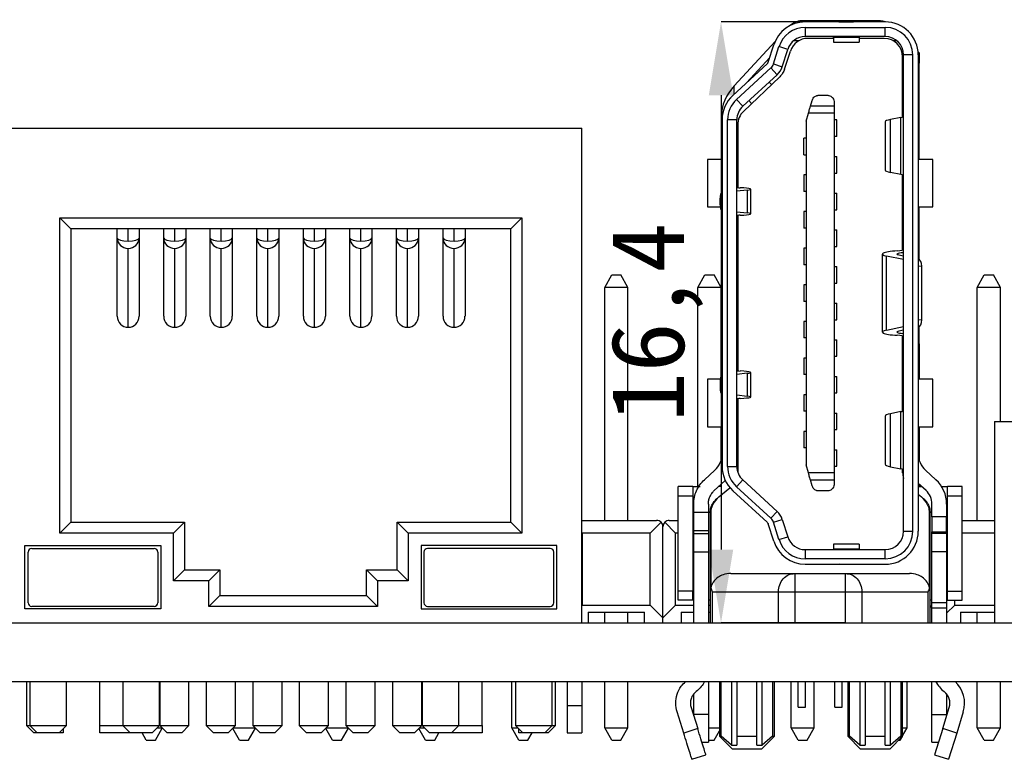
# Model space of a CAD drawing. Header units: millimetres. Extents: x 1628 to 1925, y 2096 to 2516.
# Tile 35 of 40: x 1716 to 1743, y 2474 to 2494. Entities that reach past the tile are written whole.
import ezdxf

# ---------------------------------------------------------------- set-up
doc = ezdxf.new("R2010")
doc.units = ezdxf.units.MM
doc.styles.add('黑体高度2mm', font='simhei.ttf', dxfattribs={"height": 2})
doc.dimstyles.new('红色高度2mm', dxfattribs={"dimtxt": 2, "dimasz": 2, "dimexe": 0, "dimexo": 0, "dimtad": 1, "dimdec": 1, "dimtxsty": '黑体高度2mm', "dimcen": 2.5, "dimclrd": 1, "dimclre": 1, "dimclrt": 1, "dimadec": 0, "dimazin": 0, "dimtfac": 1, "dimtdec": 1, "dimtmove": 0, "dimatfit": 3, "dimfxl": 1, "dimarcsym": 0})

# ---------------------------------------------------------------- blocks, each defined once
blk = doc.blocks.new('*D15')
at = {"color": 1, "lineweight": -2, "transparency": 16777216}
for p, q in [((1738.513, 2493.719), (1735.125, 2493.719)), ((1735.125, 2491.719), (1735.125, 2479.319)), ((1738.521, 2477.319), (1735.125, 2477.319))]:
    blk.add_line(p, q, dxfattribs=at)
at = {"color": 1, "transparency": 16777216}
for points in [[(1734.792, 2491.719), (1735.458, 2491.719), (1735.125, 2493.719)], [(1734.792, 2479.319), (1735.458, 2479.319), (1735.125, 2477.319)]]:
    blk.add_solid(points, dxfattribs=at)
at = {"layer": 'Defpoints', "color": 0, "transparency": 16777216}
for p in [(1738.513, 2493.719), (1735.125, 2477.319), (1738.521, 2477.319)]:
    blk.add_point(p, dxfattribs=at)
at = {"color": 1, "transparency": 16777216, "insert": (1733.377, 2485.519), "char_height": 2, "attachment_point": 5, "rotation": 90, "style": '黑体高度2mm'}
blk.add_mtext('16,4', dxfattribs=at)

msp = doc.modelspace()

# ---------------------------------------------------------------- linework, layer by layer
at = {"color": 7, "linetype": 'Continuous', "lineweight": 25}
for p, q in [((1739.479, 2493.749), (1737.288, 2493.749)), ((1739.605, 2493.719), (1737.422, 2493.719)), ((1738.39, 2493.723), (1738.69, 2493.723)), ((1738.69, 2493.723), (1738.737, 2493.719)), ((1737.422, 2493.569), (1739.605, 2493.569)), ((1737.422, 2493.569), (1737.422, 2493.319)), ((1739.605, 2493.319), (1739.605, 2493.569)), ((1735.485, 2491.972), (1736.599, 2493.185)), ((1739.605, 2493.319), (1737.422, 2493.319)), ((1738.19, 2493.269), (1737.494, 2493.269)), ((1738.19, 2493.294), (1738.19, 2493.319)), ((1738.89, 2493.294), (1738.19, 2493.294)), ((1738.19, 2493.294), (1738.19, 2493.169)), ((1738.19, 2493.169), (1738.89, 2493.169)), ((1738.89, 2493.319), (1738.89, 2493.294)), ((1738.89, 2493.294), (1738.89, 2493.169)), ((1739.58, 2493.269), (1738.89, 2493.269)), ((1739.997, 2493.129), (1739.925, 2493.202)), ((1736.414, 2492.617), (1736.563, 2493.09)), ((1736.557, 2492.572), (1736.706, 2493.045)), ((1736.945, 2492.969), (1736.706, 2493.045)), ((1736.795, 2492.496), (1736.945, 2492.969)), ((1736.859, 2492.43), (1737.018, 2492.922)), ((1740.501, 2492.903), (1740.53, 2492.874)), ((1740.53, 2492.874), (1740.53, 2492.591)), ((1735.447, 2491.712), (1736.386, 2492.573)), ((1736.454, 2492.744), (1735.824, 2492.058)), ((1736.557, 2492.572), (1736.795, 2492.496)), ((1740.08, 2491.128), (1740.08, 2492.769)), ((1740.355, 2492.819), (1740.105, 2492.819)), ((1740.105, 2479.819), (1740.105, 2492.819)), ((1740.355, 2479.819), (1740.355, 2492.819)), ((1740.505, 2492.819), (1740.505, 2479.819)), ((1740.53, 2492.591), (1740.505, 2492.616)), ((1740.53, 2489.969), (1740.53, 2492.591)), ((1735.548, 2491.602), (1736.488, 2492.463)), ((1736.488, 2492.463), (1736.656, 2492.278)), ((1736.656, 2492.278), (1735.717, 2491.417)), ((1735.735, 2491.277), (1736.728, 2492.221)), ((1736.439, 2492.079), (1736.504, 2492.008)), ((1735.548, 2491.602), (1735.717, 2491.417)), ((1735.886, 2491.572), (1735.96, 2491.491)), ((1737.562, 2491.416), (1737.607, 2491.574)), ((1737.799, 2491.719), (1738.015, 2491.719)), ((1738.215, 2491.519), (1738.215, 2491.416)), ((1737.445, 2491.009), (1737.508, 2491.227)), ((1738.215, 2491.227), (1737.508, 2491.227)), ((1738.215, 2491.416), (1737.562, 2491.416)), ((1738.215, 2491.416), (1738.215, 2491.227)), ((1738.215, 2491.227), (1738.215, 2481.411)), ((1735.13, 2491.124), (1735.13, 2490.841)), ((1735.155, 2491.049), (1735.155, 2481.589)), ((1735.305, 2481.589), (1735.305, 2491.049)), ((1735.555, 2491.049), (1735.305, 2491.049)), ((1735.555, 2481.589), (1735.555, 2491.049)), ((1737.445, 2491.009), (1737.445, 2481.629)), ((1738.28, 2491.044), (1738.215, 2491.044)), ((1738.28, 2490.594), (1738.28, 2491.044)), ((1739.605, 2490.991), (1739.605, 2489.677)), ((1740.033, 2491.115), (1739.75, 2491.057)), ((1739.75, 2489.611), (1739.75, 2491.057)), ((1740.033, 2489.552), (1740.033, 2491.115)), ((1715.45, 2490.819), (1731.33, 2490.819)), ((1720.751, 2490.819), (1720.751, 2490.822)), ((1731.33, 2477.319), (1731.33, 2490.819)), ((1735.13, 2490.841), (1735.13, 2489.969)), ((1735.58, 2490.914), (1735.58, 2489.199)), ((1737.445, 2490.544), (1737.38, 2490.544)), ((1737.38, 2490.094), (1737.38, 2490.544)), ((1738.28, 2490.594), (1738.215, 2490.594)), ((1734.755, 2489.969), (1734.755, 2488.669)), ((1735.155, 2489.969), (1734.755, 2489.969)), ((1737.38, 2490.094), (1737.445, 2490.094)), ((1738.215, 2490.044), (1738.28, 2490.044)), ((1738.28, 2489.594), (1738.28, 2490.044)), ((1740.905, 2489.969), (1740.505, 2489.969)), ((1740.905, 2488.669), (1740.905, 2489.969)), ((1737.38, 2489.544), (1737.38, 2489.094)), ((1737.445, 2489.544), (1737.38, 2489.544)), ((1738.215, 2489.594), (1738.28, 2489.594)), ((1740.033, 2489.552), (1739.75, 2489.611)), ((1740.08, 2487.492), (1740.08, 2489.539)), ((1735.842, 2489.13), (1735.555, 2489.096)), ((1735.842, 2489.13), (1735.842, 2488.507)), ((1735.935, 2488.483), (1735.935, 2489.155)), ((1737.445, 2489.094), (1737.38, 2489.094)), ((1735.099, 2488.727), (1735.099, 2488.911)), ((1738.215, 2489.044), (1738.28, 2489.044)), ((1738.28, 2488.594), (1738.28, 2489.044)), ((1734.755, 2488.669), (1735.104, 2488.669)), ((1735.13, 2488.586), (1735.13, 2484.932)), ((1735.555, 2488.541), (1735.842, 2488.507)), ((1737.38, 2488.544), (1737.38, 2488.094)), ((1737.445, 2488.544), (1737.38, 2488.544)), ((1738.215, 2488.594), (1738.28, 2488.594)), ((1740.505, 2488.669), (1740.905, 2488.669)), ((1740.53, 2487.236), (1740.53, 2488.669)), ((1717.09, 2488.369), (1729.69, 2488.369)), ((1717.09, 2479.769), (1717.09, 2488.369)), ((1717.09, 2488.369), (1717.39, 2488.069)), ((1729.69, 2488.369), (1729.39, 2488.069)), ((1729.69, 2488.369), (1729.69, 2479.769)), ((1735.58, 2488.439), (1735.58, 2484.199)), ((1717.39, 2488.069), (1717.39, 2480.069)), ((1729.39, 2488.069), (1717.39, 2488.069)), ((1718.65, 2487.821), (1718.65, 2488.069)), ((1718.95, 2487.737), (1718.95, 2488.069)), ((1719.25, 2488.069), (1719.25, 2487.821)), ((1719.92, 2487.821), (1719.92, 2488.069)), ((1720.22, 2487.737), (1720.22, 2488.069)), ((1720.52, 2488.069), (1720.52, 2487.821)), ((1721.19, 2487.821), (1721.19, 2488.069)), ((1721.49, 2487.737), (1721.49, 2488.069)), ((1721.79, 2488.069), (1721.79, 2487.821)), ((1722.46, 2487.821), (1722.46, 2488.069)), ((1722.76, 2487.737), (1722.76, 2488.069)), ((1723.06, 2488.069), (1723.06, 2487.821)), ((1723.73, 2487.821), (1723.73, 2488.069)), ((1724.03, 2487.737), (1724.03, 2488.069)), ((1724.33, 2488.069), (1724.33, 2487.821)), ((1725, 2487.821), (1725, 2488.069)), ((1725.3, 2487.737), (1725.3, 2488.069)), ((1725.6, 2488.069), (1725.6, 2487.821)), ((1726.27, 2487.821), (1726.27, 2488.069)), ((1726.57, 2487.737), (1726.57, 2488.069)), ((1726.87, 2488.069), (1726.87, 2487.821)), ((1727.54, 2487.821), (1727.54, 2488.069)), ((1727.84, 2487.737), (1727.84, 2488.069)), ((1728.14, 2488.069), (1728.14, 2487.821)), ((1729.39, 2480.069), (1729.39, 2488.069)), ((1737.445, 2488.094), (1737.38, 2488.094)), ((1738.215, 2488.044), (1738.28, 2488.044)), ((1738.28, 2487.594), (1738.28, 2488.044)), ((1718.65, 2485.689), (1718.65, 2487.821)), ((1719.25, 2487.821), (1719.25, 2485.689)), ((1719.92, 2485.689), (1719.92, 2487.821)), ((1720.52, 2487.821), (1720.52, 2485.689)), ((1721.19, 2485.689), (1721.19, 2487.821)), ((1721.79, 2487.821), (1721.79, 2485.689)), ((1722.46, 2485.689), (1722.46, 2487.821)), ((1723.06, 2487.821), (1723.06, 2485.689)), ((1723.73, 2485.689), (1723.73, 2487.821)), ((1724.33, 2487.821), (1724.33, 2485.689)), ((1725, 2485.689), (1725, 2487.821)), ((1725.6, 2487.821), (1725.6, 2485.689)), ((1726.27, 2485.689), (1726.27, 2487.821)), ((1726.87, 2487.821), (1726.87, 2485.689)), ((1727.54, 2485.689), (1727.54, 2487.821)), ((1728.14, 2487.821), (1728.14, 2485.689)), ((1718.95, 2485.385), (1718.95, 2487.54)), ((1720.22, 2485.385), (1720.22, 2487.54)), ((1721.49, 2485.385), (1721.49, 2487.54)), ((1722.76, 2485.385), (1722.76, 2487.54)), ((1724.03, 2485.385), (1724.03, 2487.54)), ((1725.3, 2485.385), (1725.3, 2487.54)), ((1726.57, 2485.385), (1726.57, 2487.54)), ((1727.84, 2485.385), (1727.84, 2487.54)), ((1737.445, 2487.544), (1737.38, 2487.544)), ((1737.38, 2487.544), (1737.38, 2487.094)), ((1738.215, 2487.594), (1738.28, 2487.594)), ((1739.525, 2487.383), (1739.525, 2485.255)), ((1739.641, 2485.308), (1739.641, 2487.329)), ((1740.105, 2487.232), (1739.641, 2487.329)), ((1739.975, 2487.36), (1740.105, 2487.332)), ((1737.445, 2487.094), (1737.38, 2487.094)), ((1738.215, 2487.044), (1738.28, 2487.044)), ((1738.28, 2486.594), (1738.28, 2487.044)), ((1740.599, 2485.587), (1740.599, 2487.05)), ((1731.955, 2486.473), (1732.145, 2486.813)), ((1732.145, 2486.813), (1732.395, 2486.813)), ((1732.585, 2486.473), (1732.395, 2486.813)), ((1734.495, 2486.473), (1734.685, 2486.813)), ((1734.685, 2486.813), (1734.935, 2486.813)), ((1735.125, 2486.473), (1734.935, 2486.813)), ((1742.115, 2486.473), (1742.305, 2486.813)), ((1742.305, 2486.813), (1742.555, 2486.813)), ((1742.745, 2486.473), (1742.555, 2486.813)), ((1731.955, 2480.117), (1731.955, 2486.473)), ((1732.585, 2486.473), (1731.955, 2486.473)), ((1732.585, 2480.117), (1732.585, 2486.473)), ((1734.495, 2481.039), (1734.495, 2486.473)), ((1735.125, 2486.473), (1734.495, 2486.473)), ((1735.125, 2484.041), (1735.125, 2486.473)), ((1737.38, 2486.544), (1737.38, 2486.094)), ((1737.445, 2486.544), (1737.38, 2486.544)), ((1738.215, 2486.594), (1738.28, 2486.594)), ((1742.115, 2480.117), (1742.115, 2486.473)), ((1742.745, 2486.473), (1742.115, 2486.473)), ((1742.745, 2482.819), (1742.745, 2486.473)), ((1737.445, 2486.094), (1737.38, 2486.094)), ((1738.215, 2486.044), (1738.28, 2486.044)), ((1738.28, 2485.594), (1738.28, 2486.044)), ((1738.215, 2485.594), (1738.28, 2485.594)), ((1737.38, 2485.544), (1737.38, 2485.094)), ((1737.445, 2485.544), (1737.38, 2485.544)), ((1739.641, 2485.308), (1740.105, 2485.406)), ((1740.53, 2484.932), (1740.53, 2485.402)), ((1737.445, 2485.094), (1737.38, 2485.094)), ((1740.105, 2485.305), (1739.975, 2485.278)), ((1740.08, 2483.098), (1740.08, 2485.145)), ((1735.13, 2484.932), (1735.13, 2484.578)), ((1738.215, 2485.044), (1738.28, 2485.044)), ((1738.28, 2484.594), (1738.28, 2485.044)), ((1740.53, 2484.932), (1740.53, 2484.578)), ((1735.13, 2484.578), (1735.13, 2484.052)), ((1737.38, 2484.544), (1737.38, 2484.094)), ((1737.445, 2484.544), (1737.38, 2484.544)), ((1738.215, 2484.594), (1738.28, 2484.594)), ((1740.53, 2484.578), (1740.53, 2483.969)), ((1735.842, 2484.13), (1735.555, 2484.096)), ((1735.842, 2484.13), (1735.842, 2483.507)), ((1735.935, 2483.483), (1735.935, 2484.155)), ((1737.445, 2484.094), (1737.38, 2484.094)), ((1738.215, 2484.044), (1738.28, 2484.044)), ((1738.28, 2483.594), (1738.28, 2484.044)), ((1734.755, 2483.969), (1734.755, 2482.669)), ((1735.104, 2483.969), (1734.755, 2483.969)), ((1735.099, 2483.911), (1735.099, 2483.727)), ((1740.905, 2483.969), (1740.505, 2483.969)), ((1740.905, 2482.669), (1740.905, 2483.969)), ((1735.555, 2483.541), (1735.842, 2483.507)), ((1735.58, 2483.439), (1735.58, 2481.433)), ((1737.38, 2483.544), (1737.38, 2483.094)), ((1737.445, 2483.544), (1737.38, 2483.544)), ((1738.215, 2483.594), (1738.28, 2483.594)), ((1737.445, 2483.094), (1737.38, 2483.094)), ((1738.215, 2483.044), (1738.28, 2483.044)), ((1738.28, 2482.594), (1738.28, 2483.044)), ((1739.605, 2482.961), (1739.605, 2481.647)), ((1740.033, 2483.085), (1739.75, 2483.027)), ((1739.75, 2481.581), (1739.75, 2483.027)), ((1740.033, 2481.522), (1740.033, 2483.085)), ((1734.755, 2482.669), (1735.155, 2482.669)), ((1735.125, 2481.749), (1735.125, 2482.669)), ((1735.13, 2482.669), (1735.13, 2481.765)), ((1740.505, 2482.669), (1740.905, 2482.669)), ((1740.53, 2482.669), (1740.53, 2481.765)), ((1742.59, 2482.819), (1758.64, 2482.819)), ((1742.59, 2482.819), (1742.59, 2477.319)), ((1737.38, 2482.544), (1737.38, 2482.094)), ((1737.445, 2482.544), (1737.38, 2482.544)), ((1738.215, 2482.594), (1738.28, 2482.594)), ((1737.445, 2482.094), (1737.38, 2482.094)), ((1738.215, 2482.044), (1738.28, 2482.044)), ((1738.28, 2481.594), (1738.28, 2482.044)), ((1735.305, 2481.589), (1735.555, 2481.589)), ((1737.508, 2481.411), (1737.445, 2481.629)), ((1738.215, 2481.594), (1738.28, 2481.594)), ((1739.75, 2481.581), (1740.033, 2481.522)), ((1734.672, 2481.226), (1734.956, 2481.487)), ((1738.215, 2481.411), (1737.508, 2481.411)), ((1738.215, 2481.411), (1738.215, 2481.222)), ((1740.08, 2481.419), (1740.08, 2481.509)), ((1740.704, 2481.487), (1740.988, 2481.226)), ((1734.36, 2481.039), (1733.96, 2481.039)), ((1733.96, 2480.789), (1733.96, 2481.039)), ((1734.36, 2481.039), (1734.36, 2480.789)), ((1735.227, 2481.192), (1734.942, 2480.931)), ((1735.13, 2481.039), (1735.059, 2481.039)), ((1735.125, 2481.039), (1735.125, 2481.099)), ((1735.13, 2481.104), (1735.13, 2481.039)), ((1735.717, 2481.22), (1735.548, 2481.036)), ((1736.488, 2480.175), (1735.548, 2481.036)), ((1735.717, 2481.22), (1736.656, 2480.359)), ((1737.562, 2481.222), (1738.215, 2481.222)), ((1737.607, 2481.064), (1737.562, 2481.222)), ((1738.215, 2481.222), (1738.215, 2481.119)), ((1740.718, 2480.931), (1740.505, 2481.127)), ((1740.53, 2481.104), (1740.53, 2481.039)), ((1740.53, 2481.039), (1740.601, 2481.039)), ((1741.144, 2481.039), (1741.3, 2481.039)), ((1741.7, 2481.039), (1741.3, 2481.039)), ((1741.3, 2480.789), (1741.3, 2481.039)), ((1741.7, 2480.789), (1741.7, 2481.039)), ((1733.96, 2478.189), (1733.96, 2480.789)), ((1733.96, 2480.789), (1734.36, 2480.789)), ((1734.36, 2480.789), (1734.36, 2478.189)), ((1735.01, 2480.709), (1735.069, 2480.758)), ((1735.069, 2480.758), (1735.368, 2481.008)), ((1736.386, 2480.064), (1735.447, 2480.925)), ((1738.015, 2480.919), (1737.799, 2480.919)), ((1740.505, 2480.83), (1740.592, 2480.758)), ((1740.592, 2480.758), (1740.651, 2480.709)), ((1741.3, 2480.789), (1741.7, 2480.789)), ((1741.3, 2478.189), (1741.3, 2480.789)), ((1741.7, 2478.189), (1741.7, 2480.789)), ((1734.38, 2480.336), (1734.38, 2480.563)), ((1734.78, 2480.563), (1734.78, 2480.336)), ((1740.88, 2480.215), (1740.88, 2480.563)), ((1741.28, 2480.563), (1741.28, 2480.215)), ((1734.78, 2480.336), (1734.38, 2480.336)), ((1734.38, 2479.838), (1734.38, 2480.336)), ((1734.78, 2480.336), (1734.78, 2479.838)), ((1734.844, 2480.325), (1734.83, 2480.325)), ((1734.83, 2480.325), (1734.83, 2477.319)), ((1734.844, 2480.325), (1734.844, 2478.28)), ((1736.488, 2480.175), (1736.656, 2480.359)), ((1740.816, 2478.28), (1740.816, 2480.325)), ((1740.816, 2480.325), (1740.83, 2480.325)), ((1740.83, 2477.319), (1740.83, 2480.325)), ((1741.28, 2480.215), (1740.88, 2480.215)), ((1740.88, 2480.215), (1740.88, 2479.804)), ((1741.28, 2479.804), (1741.28, 2480.215)), ((1717.09, 2479.769), (1717.39, 2480.069)), ((1717.39, 2480.069), (1720.49, 2480.069)), ((1720.19, 2479.769), (1720.49, 2480.069)), ((1720.49, 2480.069), (1720.49, 2478.769)), ((1726.29, 2480.069), (1729.39, 2480.069)), ((1726.29, 2480.069), (1726.59, 2479.769)), ((1726.29, 2478.769), (1726.29, 2480.069)), ((1729.39, 2480.069), (1729.69, 2479.769)), ((1731.33, 2480.117), (1733.367, 2480.117)), ((1733.195, 2479.772), (1733.49, 2480.067)), ((1733.54, 2477.462), (1733.54, 2479.945)), ((1733.591, 2480.067), (1733.886, 2479.772)), ((1733.713, 2480.117), (1733.96, 2480.117)), ((1734.38, 2480.139), (1734.36, 2480.139)), ((1736.563, 2479.548), (1736.414, 2480.021)), ((1736.557, 2480.066), (1736.795, 2480.141)), ((1736.706, 2479.593), (1736.557, 2480.066)), ((1736.795, 2480.141), (1736.945, 2479.668)), ((1741.28, 2480.139), (1741.3, 2480.139)), ((1741.7, 2480.117), (1742.59, 2480.117)), ((1720.19, 2479.769), (1717.09, 2479.769)), ((1720.19, 2478.469), (1720.19, 2479.769)), ((1729.69, 2479.769), (1726.59, 2479.769)), ((1726.59, 2479.769), (1726.59, 2478.469)), ((1731.33, 2479.787), (1731.346, 2479.772)), ((1733.195, 2479.772), (1731.346, 2479.772)), ((1731.346, 2477.807), (1731.346, 2479.772)), ((1733.195, 2477.807), (1733.195, 2479.772)), ((1733.96, 2479.772), (1733.886, 2479.772)), ((1733.886, 2477.807), (1733.886, 2479.772)), ((1734.38, 2479.838), (1734.78, 2479.838)), ((1734.38, 2479.759), (1734.38, 2479.838)), ((1734.38, 2479.759), (1734.78, 2479.759)), ((1734.38, 2479.261), (1734.38, 2479.759)), ((1734.78, 2479.838), (1734.78, 2479.759)), ((1734.78, 2479.759), (1734.78, 2479.261)), ((1740.105, 2479.819), (1740.355, 2479.819)), ((1740.88, 2479.804), (1741.28, 2479.804)), ((1740.88, 2479.759), (1740.88, 2479.804)), ((1741.28, 2479.759), (1740.88, 2479.759)), ((1740.88, 2479.261), (1740.88, 2479.759)), ((1741.28, 2479.804), (1741.28, 2479.759)), ((1741.28, 2479.759), (1741.28, 2479.261)), ((1742.59, 2479.772), (1741.7, 2479.772)), ((1716.132, 2479.431), (1719.838, 2479.431)), ((1716.132, 2477.705), (1716.132, 2479.431)), ((1719.838, 2479.431), (1719.838, 2477.705)), ((1730.648, 2479.431), (1726.943, 2479.431)), ((1726.943, 2479.431), (1726.943, 2477.705)), ((1730.648, 2477.705), (1730.648, 2479.431)), ((1736.706, 2479.593), (1736.945, 2479.668)), ((1738.89, 2479.469), (1738.19, 2479.469)), ((1738.19, 2479.469), (1738.19, 2479.344)), ((1738.89, 2479.469), (1738.89, 2479.344)), ((1716.219, 2477.871), (1716.219, 2479.253)), ((1716.319, 2479.353), (1719.659, 2479.353)), ((1719.759, 2479.253), (1719.759, 2477.871)), ((1727.021, 2479.253), (1727.021, 2477.871)), ((1730.461, 2479.353), (1727.121, 2479.353)), ((1730.561, 2477.871), (1730.561, 2479.253)), ((1734.38, 2479.261), (1734.78, 2479.261)), ((1734.38, 2477.319), (1734.38, 2479.261)), ((1734.78, 2479.261), (1734.78, 2477.319)), ((1737.422, 2479.319), (1739.605, 2479.319)), ((1737.422, 2479.319), (1737.422, 2479.069)), ((1738.19, 2479.344), (1738.89, 2479.344)), ((1738.19, 2479.344), (1738.19, 2479.319)), ((1738.89, 2479.344), (1738.89, 2479.319)), ((1739.605, 2479.069), (1739.605, 2479.319)), ((1741.28, 2479.261), (1740.88, 2479.261)), ((1740.88, 2477.869), (1740.88, 2479.261)), ((1741.28, 2479.261), (1741.28, 2477.869)), ((1739.605, 2479.069), (1737.422, 2479.069)), ((1737.422, 2478.919), (1739.605, 2478.919)), ((1738.39, 2478.915), (1738.344, 2478.919)), ((1738.69, 2478.915), (1738.39, 2478.915)), ((1720.19, 2478.469), (1720.49, 2478.769)), ((1720.49, 2478.769), (1721.45, 2478.769)), ((1721.45, 2478.769), (1721.15, 2478.469)), ((1721.45, 2478.769), (1721.45, 2478.069)), ((1725.45, 2478.769), (1725.75, 2478.469)), ((1725.45, 2478.769), (1726.29, 2478.769)), ((1725.45, 2478.069), (1725.45, 2478.769)), ((1726.29, 2478.769), (1726.59, 2478.469)), ((1734.36, 2478.839), (1734.38, 2478.839)), ((1735.389, 2478.669), (1737.139, 2478.669)), ((1737.139, 2478.669), (1738.521, 2478.669)), ((1738.521, 2478.669), (1740.271, 2478.669)), ((1741.28, 2478.839), (1741.3, 2478.839)), ((1721.15, 2478.469), (1720.19, 2478.469)), ((1721.15, 2477.769), (1721.15, 2478.469)), ((1725.75, 2478.469), (1725.75, 2477.769)), ((1726.59, 2478.469), (1725.75, 2478.469)), ((1721.45, 2478.069), (1721.15, 2477.769)), ((1721.45, 2478.069), (1725.45, 2478.069)), ((1725.45, 2478.069), (1725.75, 2477.769)), ((1733.96, 2477.939), (1733.96, 2478.189)), ((1734.36, 2478.189), (1733.96, 2478.189)), ((1734.36, 2477.939), (1734.36, 2478.189)), ((1734.883, 2478.169), (1734.883, 2477.319)), ((1734.883, 2478.169), (1736.692, 2478.169)), ((1736.692, 2477.319), (1736.692, 2478.169)), ((1737.139, 2478.169), (1738.521, 2478.169)), ((1737.139, 2478.169), (1737.139, 2477.319)), ((1738.521, 2477.319), (1738.521, 2478.169)), ((1738.968, 2478.169), (1738.968, 2477.319)), ((1738.968, 2478.169), (1740.777, 2478.169)), ((1740.777, 2477.319), (1740.777, 2478.169)), ((1741.3, 2478.189), (1741.7, 2478.189)), ((1741.3, 2477.939), (1741.3, 2478.189)), ((1741.7, 2477.939), (1741.7, 2478.189)), ((1731.346, 2477.807), (1731.33, 2477.792)), ((1731.346, 2477.807), (1733.195, 2477.807)), ((1733.54, 2477.462), (1733.195, 2477.807)), ((1733.886, 2477.807), (1733.54, 2477.462)), ((1733.886, 2477.807), (1734.38, 2477.807)), ((1734.36, 2477.939), (1733.96, 2477.939)), ((1734.83, 2477.939), (1734.78, 2477.939)), ((1734.78, 2477.807), (1734.83, 2477.807)), ((1740.88, 2477.939), (1740.83, 2477.939)), ((1741.28, 2477.869), (1740.88, 2477.869)), ((1740.88, 2477.719), (1740.88, 2477.869)), ((1741.3, 2477.939), (1741.28, 2477.939)), ((1741.28, 2477.869), (1741.28, 2477.719)), ((1741.506, 2477.807), (1741.28, 2477.582)), ((1741.3, 2477.939), (1741.7, 2477.939)), ((1741.506, 2477.807), (1741.506, 2477.939)), ((1741.506, 2477.807), (1742.59, 2477.807)), ((1719.838, 2477.705), (1716.132, 2477.705)), ((1719.659, 2477.771), (1716.319, 2477.771)), ((1725.75, 2477.769), (1721.15, 2477.769)), ((1726.943, 2477.705), (1730.648, 2477.705)), ((1727.121, 2477.771), (1730.461, 2477.771)), ((1731.5, 2477.617), (1733.04, 2477.617)), ((1731.5, 2477.617), (1731.5, 2477.319)), ((1731.955, 2477.319), (1731.955, 2477.617)), ((1732.585, 2477.319), (1732.585, 2477.617)), ((1733.04, 2477.319), (1733.04, 2477.617)), ((1734.04, 2477.617), (1734.38, 2477.617)), ((1734.04, 2477.617), (1734.04, 2477.319)), ((1734.78, 2477.617), (1734.828, 2477.617)), ((1740.88, 2477.742), (1740.83, 2477.792)), ((1741.28, 2477.719), (1740.88, 2477.719)), ((1740.88, 2477.319), (1740.88, 2477.719)), ((1741.28, 2477.719), (1741.28, 2477.319)), ((1741.66, 2477.617), (1742.59, 2477.617)), ((1741.66, 2477.617), (1741.66, 2477.319)), ((1742.115, 2477.319), (1742.115, 2477.617)), ((1715.45, 2477.319), (1731.33, 2477.319)), ((1731.33, 2477.319), (1748.07, 2477.319)), ((1733.54, 2477.319), (1733.54, 2477.462)), ((1652.016, 2475.719), (1775.984, 2475.719)), ((1716.175, 2475.719), (1716.175, 2474.519)), ((1716.265, 2475.719), (1716.265, 2474.519)), ((1717.265, 2474.519), (1717.265, 2475.719)), ((1718.175, 2474.519), (1718.175, 2475.719)), ((1718.805, 2475.719), (1718.805, 2474.519)), ((1719.805, 2474.519), (1719.805, 2475.719)), ((1719.81, 2475.719), (1719.81, 2474.519)), ((1720.61, 2474.519), (1720.61, 2475.719)), ((1721.08, 2475.719), (1721.08, 2474.519)), ((1721.88, 2474.519), (1721.88, 2475.719)), ((1722.35, 2475.719), (1722.35, 2474.519)), ((1723.15, 2474.519), (1723.15, 2475.719)), ((1723.62, 2475.719), (1723.62, 2474.519)), ((1724.42, 2474.519), (1724.42, 2475.719)), ((1724.89, 2475.719), (1724.89, 2474.519)), ((1725.69, 2474.519), (1725.69, 2475.719)), ((1726.16, 2475.719), (1726.16, 2474.519)), ((1726.96, 2474.519), (1726.96, 2475.719)), ((1726.975, 2475.719), (1726.975, 2474.519)), ((1727.975, 2474.519), (1727.975, 2475.719)), ((1728.605, 2474.519), (1728.605, 2475.719)), ((1729.415, 2474.457), (1729.415, 2475.719)), ((1729.515, 2475.719), (1729.515, 2474.519)), ((1730.515, 2474.519), (1730.515, 2475.719)), ((1730.605, 2474.519), (1730.605, 2475.719)), ((1730.93, 2475.719), (1730.93, 2475.069)), ((1731.33, 2475.719), (1731.33, 2475.069)), ((1731.955, 2474.457), (1731.955, 2475.719)), ((1732.585, 2474.457), (1732.585, 2475.719)), ((1734.78, 2475.719), (1734.78, 2474.819)), ((1735.08, 2475.719), (1735.08, 2474.229)), ((1735.13, 2474.229), (1735.13, 2475.719)), ((1735.409, 2475.719), (1735.409, 2473.979)), ((1735.56, 2475.719), (1735.56, 2474.229)), ((1736.1, 2474.229), (1736.1, 2475.719)), ((1736.251, 2473.979), (1736.251, 2475.719)), ((1736.53, 2475.719), (1736.53, 2474.229)), ((1736.58, 2474.229), (1736.58, 2475.719)), ((1737.035, 2474.457), (1737.035, 2475.719)), ((1737.23, 2475.019), (1737.23, 2475.719)), ((1737.43, 2475.019), (1737.43, 2475.719)), ((1737.665, 2474.457), (1737.665, 2475.719)), ((1738.23, 2475.019), (1738.23, 2475.719)), ((1738.43, 2475.019), (1738.43, 2475.719)), ((1738.58, 2475.719), (1738.58, 2474.229)), ((1738.63, 2474.229), (1738.63, 2475.719)), ((1738.909, 2475.719), (1738.909, 2473.979)), ((1739.06, 2475.719), (1739.06, 2474.229)), ((1739.6, 2474.229), (1739.6, 2475.719)), ((1739.751, 2473.979), (1739.751, 2475.719)), ((1740.03, 2475.719), (1740.03, 2474.229)), ((1740.08, 2474.229), (1740.08, 2475.719)), ((1740.205, 2474.457), (1740.205, 2475.719)), ((1740.88, 2474.819), (1740.88, 2475.719)), ((1742.115, 2474.457), (1742.115, 2475.719)), ((1742.745, 2474.457), (1742.745, 2475.719)), ((1741.28, 2475.382), (1741.28, 2474.819)), ((1734.38, 2474.819), (1734.38, 2475.377)), ((1730.93, 2475.069), (1731.33, 2475.069)), ((1730.93, 2475.069), (1730.93, 2474.319)), ((1731.33, 2475.069), (1731.33, 2474.319)), ((1734.106, 2474.315), (1733.927, 2474.89)), ((1734.308, 2475.009), (1734.488, 2474.434)), ((1737.23, 2475.019), (1737.43, 2475.019)), ((1738.23, 2475.019), (1738.43, 2475.019)), ((1741.172, 2474.434), (1741.352, 2475.009)), ((1741.734, 2474.89), (1741.554, 2474.315)), ((1734.78, 2474.819), (1734.38, 2474.819)), ((1734.38, 2474.78), (1734.38, 2474.819)), ((1734.78, 2474.819), (1734.78, 2474.069)), ((1740.88, 2474.819), (1741.28, 2474.819)), ((1740.88, 2474.069), (1740.88, 2474.819)), ((1741.28, 2474.819), (1741.28, 2474.78)), ((1716.175, 2474.519), (1716.375, 2474.319)), ((1716.175, 2474.519), (1716.265, 2474.519)), ((1716.265, 2474.519), (1716.465, 2474.319)), ((1716.265, 2474.519), (1717.265, 2474.519)), ((1716.465, 2474.319), (1716.375, 2474.319)), ((1717.065, 2474.319), (1716.465, 2474.319)), ((1717.065, 2474.319), (1717.265, 2474.519)), ((1717.175, 2474.319), (1717.065, 2474.319)), ((1717.175, 2474.429), (1717.175, 2474.319)), ((1718.175, 2474.319), (1718.175, 2474.519)), ((1718.175, 2474.519), (1718.805, 2474.519)), ((1718.975, 2474.319), (1718.175, 2474.319)), ((1718.805, 2474.519), (1719.005, 2474.319)), ((1718.805, 2474.519), (1719.805, 2474.519)), ((1718.975, 2474.319), (1718.99, 2474.334)), ((1719.005, 2474.319), (1718.975, 2474.319)), ((1719.605, 2474.319), (1719.005, 2474.319)), ((1719.445, 2474.117), (1719.333, 2474.319)), ((1719.605, 2474.319), (1719.805, 2474.519)), ((1719.695, 2474.117), (1719.88, 2474.449)), ((1719.744, 2474.457), (1719.872, 2474.457)), ((1719.81, 2474.519), (1720.01, 2474.319)), ((1719.81, 2474.519), (1720.61, 2474.519)), ((1720.41, 2474.319), (1720.01, 2474.319)), ((1720.41, 2474.319), (1720.61, 2474.519)), ((1721.08, 2474.519), (1721.28, 2474.319)), ((1721.08, 2474.519), (1721.88, 2474.519)), ((1721.68, 2474.319), (1721.28, 2474.319)), ((1721.68, 2474.319), (1721.88, 2474.519)), ((1721.985, 2474.117), (1721.804, 2474.442)), ((1721.819, 2474.457), (1722.412, 2474.457)), ((1722.235, 2474.117), (1722.42, 2474.449)), ((1722.35, 2474.519), (1722.55, 2474.319)), ((1722.35, 2474.519), (1723.15, 2474.519)), ((1722.95, 2474.319), (1722.55, 2474.319)), ((1722.95, 2474.319), (1723.15, 2474.519)), ((1723.62, 2474.519), (1723.82, 2474.319)), ((1723.62, 2474.519), (1724.42, 2474.519)), ((1724.22, 2474.319), (1723.82, 2474.319)), ((1724.22, 2474.319), (1724.42, 2474.519)), ((1724.525, 2474.117), (1724.344, 2474.442)), ((1724.359, 2474.457), (1724.952, 2474.457)), ((1724.775, 2474.117), (1724.96, 2474.449)), ((1724.89, 2474.519), (1725.09, 2474.319)), ((1724.89, 2474.519), (1725.69, 2474.519)), ((1725.49, 2474.319), (1725.09, 2474.319)), ((1725.49, 2474.319), (1725.69, 2474.519)), ((1726.16, 2474.519), (1726.36, 2474.319)), ((1726.16, 2474.519), (1726.96, 2474.519)), ((1726.76, 2474.319), (1726.36, 2474.319)), ((1726.76, 2474.319), (1726.96, 2474.519)), ((1727.065, 2474.117), (1726.884, 2474.442)), ((1726.899, 2474.457), (1727.037, 2474.457)), ((1726.975, 2474.519), (1727.175, 2474.319)), ((1726.975, 2474.519), (1727.975, 2474.519)), ((1727.775, 2474.319), (1727.175, 2474.319)), ((1727.315, 2474.117), (1727.428, 2474.319)), ((1727.775, 2474.319), (1727.975, 2474.519)), ((1727.805, 2474.319), (1727.775, 2474.319)), ((1727.79, 2474.334), (1727.805, 2474.319)), ((1728.605, 2474.319), (1727.805, 2474.319)), ((1727.975, 2474.519), (1728.605, 2474.519)), ((1728.605, 2474.519), (1728.605, 2474.319)), ((1729.605, 2474.117), (1729.415, 2474.457)), ((1729.415, 2474.457), (1729.577, 2474.457)), ((1729.515, 2474.519), (1729.715, 2474.319)), ((1729.515, 2474.519), (1730.515, 2474.519)), ((1729.605, 2474.319), (1729.605, 2474.429)), ((1729.715, 2474.319), (1729.605, 2474.319)), ((1730.315, 2474.319), (1729.715, 2474.319)), ((1729.855, 2474.117), (1729.968, 2474.319)), ((1730.315, 2474.319), (1730.515, 2474.519)), ((1730.405, 2474.319), (1730.315, 2474.319)), ((1730.405, 2474.319), (1730.605, 2474.519)), ((1730.515, 2474.519), (1730.605, 2474.519)), ((1730.93, 2474.319), (1731.33, 2474.319)), ((1732.145, 2474.117), (1731.955, 2474.457)), ((1731.955, 2474.457), (1732.585, 2474.457)), ((1732.395, 2474.117), (1732.585, 2474.457)), ((1734.488, 2474.434), (1734.106, 2474.315)), ((1734.78, 2474.457), (1735.08, 2474.457)), ((1734.935, 2474.117), (1735.08, 2474.377)), ((1737.035, 2474.457), (1737.665, 2474.457)), ((1737.225, 2474.117), (1737.035, 2474.457)), ((1737.475, 2474.117), (1737.665, 2474.457)), ((1740.08, 2474.234), (1740.205, 2474.457)), ((1740.08, 2474.457), (1740.205, 2474.457)), ((1741.172, 2474.434), (1740.948, 2473.718)), ((1741.554, 2474.315), (1741.172, 2474.434)), ((1741.554, 2474.315), (1741.33, 2473.599)), ((1742.305, 2474.117), (1742.115, 2474.457)), ((1742.115, 2474.457), (1742.745, 2474.457)), ((1742.555, 2474.117), (1742.745, 2474.457)), ((1719.445, 2474.117), (1719.695, 2474.117)), ((1721.985, 2474.117), (1722.235, 2474.117)), ((1724.525, 2474.117), (1724.775, 2474.117)), ((1727.065, 2474.117), (1727.315, 2474.117)), ((1729.605, 2474.117), (1729.855, 2474.117)), ((1732.145, 2474.117), (1732.395, 2474.117)), ((1734.602, 2474.069), (1734.78, 2474.069)), ((1734.78, 2474.117), (1734.935, 2474.117)), ((1735.08, 2474.229), (1735.434, 2473.875)), ((1735.08, 2474.229), (1735.13, 2474.229)), ((1735.409, 2473.979), (1735.13, 2474.229)), ((1735.56, 2474.229), (1736.1, 2474.229)), ((1735.56, 2474.229), (1735.56, 2473.979)), ((1736.1, 2473.979), (1736.1, 2474.229)), ((1736.227, 2473.875), (1736.58, 2474.229)), ((1736.53, 2474.229), (1736.251, 2473.979)), ((1736.53, 2474.229), (1736.58, 2474.229)), ((1737.225, 2474.117), (1737.475, 2474.117)), ((1738.58, 2474.229), (1738.933, 2473.876)), ((1738.58, 2474.229), (1738.63, 2474.229)), ((1738.909, 2473.979), (1738.63, 2474.229)), ((1739.06, 2474.229), (1739.6, 2474.229)), ((1739.06, 2474.229), (1739.06, 2473.979)), ((1739.6, 2473.979), (1739.6, 2474.229)), ((1739.727, 2473.876), (1740.08, 2474.229)), ((1740.03, 2474.229), (1739.751, 2473.979)), ((1739.969, 2474.117), (1740.015, 2474.117)), ((1740.015, 2474.117), (1740.074, 2474.223)), ((1740.03, 2474.229), (1740.08, 2474.229)), ((1740.88, 2474.069), (1741.058, 2474.069)), ((1742.305, 2474.117), (1742.555, 2474.117)), ((1735.409, 2473.979), (1735.56, 2473.979)), ((1736.1, 2473.979), (1736.251, 2473.979)), ((1738.909, 2473.979), (1739.06, 2473.979)), ((1739.6, 2473.979), (1739.751, 2473.979)), ((1734.326, 2473.597), (1734.712, 2473.718)), ((1740.948, 2473.718), (1741.33, 2473.599))]:
    msp.add_line(p, q, dxfattribs=at)
at = {"color": 8, "linetype": 'Continuous', "lineweight": 25}
for p, q in [((1737.245, 2493.202), (1737.101, 2493.202)), ((1739.925, 2493.202), (1739.829, 2493.202)), ((1735.485, 2491.747), (1735.485, 2491.972)), ((1735.099, 2488.911), (1735.155, 2488.908)), ((1735.155, 2488.73), (1735.099, 2488.727)), ((1740.098, 2487.42), (1740.098, 2487.334)), ((1740.599, 2487.05), (1740.505, 2487.041)), ((1740.505, 2485.596), (1740.599, 2485.587)), ((1740.098, 2485.304), (1740.098, 2485.217)), ((1735.13, 2484.932), (1735.155, 2484.932)), ((1735.555, 2484.932), (1735.58, 2484.932)), ((1740.08, 2484.932), (1740.105, 2484.932)), ((1740.505, 2484.932), (1740.53, 2484.932)), ((1735.155, 2484.578), (1735.13, 2484.578)), ((1735.58, 2484.578), (1735.555, 2484.578)), ((1740.105, 2484.578), (1740.08, 2484.578)), ((1740.53, 2484.578), (1740.505, 2484.578)), ((1735.099, 2483.911), (1735.155, 2483.908)), ((1735.155, 2483.73), (1735.099, 2483.727))]:
    msp.add_line(p, q, dxfattribs=at)
at = {"color": 7, "linetype": 'Continuous', "lineweight": 25}
for centre, radius, start, end in [((1737.422, 2492.819), 0.9, 90, 162.4744), ((1739.605, 2492.819), 0.9, 0, 90), ((1737.422, 2492.819), 0.75, 90, 162.4744), ((1739.605, 2492.819), 0.75, 0, 90), ((1737.422, 2492.819), 0.5, 90, 162.4744), ((1737.494, 2492.769), 0.5, 90, 162.1039), ((1739.58, 2492.769), 0.5, 0, 90), ((1739.605, 2492.819), 0.5, 0, 90), ((1736.319, 2492.647), 0.1, 312.5104, 342.4744), ((1736.319, 2492.647), 0.25, 312.5104, 342.4744), ((1736.319, 2492.647), 0.5, 312.5104, 342.4744), ((1736.385, 2491.096), 1.255, 135.8113, 178.7302), ((1736.055, 2491.049), 0.9, 132.5104, 180), ((1736.055, 2491.049), 0.75, 132.5104, 180), ((1736.055, 2491.049), 0.5, 132.5104, 180), ((1736.08, 2490.914), 0.5, 133.5797, 180), ((1736.244, 2490.841), 1.114, 167.7303, 179.9555), ((1734.542, 2481.939), 0.613, 312.5104, 0), ((1741.118, 2481.939), 0.613, 180, 227.4896), ((1736.055, 2481.589), 0.9, 180, 227.4896), ((1736.055, 2481.589), 0.75, 180, 227.4896), ((1736.055, 2481.589), 0.5, 180, 227.4896), ((1740.58, 2481.419), 0.5, 180, 198.1949), ((1740.38, 2480.563), 0.9, 0, 47.4896), ((1740.38, 2480.563), 0.5, 360, 47.4896), ((1735.244, 2480.43), 0.364, 130.0933, 159.9888), ((1740.416, 2480.43), 0.364, 20.0113, 49.9067), ((1736.319, 2479.991), 0.5, 17.5256, 47.4896), ((1733.367, 2479.945), 0.173, 45, 90), ((1733.367, 2479.945), 0.173, 0, 45), ((1733.713, 2479.945), 0.173, 135, 180), ((1733.713, 2479.945), 0.173, 90, 135), ((1736.319, 2479.991), 0.25, 17.5256, 47.4896), ((1739.605, 2479.819), 0.9, 270, 0), ((1739.605, 2479.819), 0.75, 270, 0), ((1739.605, 2479.819), 0.5, 270, 0), ((1737.422, 2479.819), 0.9, 197.5256, 270), ((1737.422, 2479.819), 0.75, 197.5256, 270), ((1737.422, 2479.819), 0.5, 197.5256, 270), ((1716.319, 2479.253), 0.1, 90, 180), ((1719.659, 2479.253), 0.1, 0, 90), ((1727.121, 2479.253), 0.1, 90, 180), ((1730.461, 2479.253), 0.1, 0, 90), ((1716.319, 2477.871), 0.1, 180, 270), ((1719.659, 2477.871), 0.1, 270, 0), ((1727.121, 2477.871), 0.1, 180, 270), ((1730.461, 2477.871), 0.1, 270, 0), ((1741.725, 2476.119), 0.845, 208.2497, 232.6662), ((1740.97, 2475.129), 0.8, 342.6449, 47.5189), ((1740.97, 2475.129), 0.4, 342.6449, 52.6662)]:
    msp.add_arc(centre, radius, start, end, dxfattribs=at)
for centre, major_axis, ratio, start_param, end_param in [((1736.875, 2492.849), (0.487, 0.882), 0.366332, 6.224998, 7.010476), ((1739.925, 2492.849), (-0.535, 0.877), 0.380275, 5.797001, 6.313503), ((1740.405, 2490.991), (0.8, 0), 0.144338, 2.530727, 3.141593), ((1739.705, 2491.148), (0.4, 0), 0.144338, 5.67232, 6.283185), ((1740.405, 2489.677), (0.8, 0), 0.144338, 3.141593, 3.752458), ((1739.705, 2489.519), (0.4, 0), 0.144338, 0, 0.610865), ((1735.206, 2488.911), (0, 0.2), 0.536421, 0.480784, 1.570796), ((1735.755, 2489.206), (0.2, 0), 0.075443, 3.141593, 4.160777), ((1735.337, 2489.155), (0.598, 0), 0.075443, 5.716474, 7.30237), ((1735.206, 2488.727), (0, 0.2), 0.536421, 1.570796, 2.660809), ((1735.755, 2488.431), (0.2, 0), 0.075443, 2.122408, 3.141593), ((1735.337, 2488.483), (0.598, 0), 0.075443, 5.264001, 6.849897), ((1718.95, 2487.821), (0.3, 0), 0.280553, 3.141593, 4.712389), ((1718.95, 2487.821), (0.3, 0), 0.937436, 3.141593, 4.712389), ((1718.95, 2487.821), (0.3, 0), 0.937436, 4.712389, 6.283185), ((1718.95, 2487.821), (0.3, 0), 0.280553, 4.712389, 6.283185), ((1720.22, 2487.821), (0.3, 0), 0.937436, 3.141593, 4.712389), ((1720.22, 2487.821), (0.3, 0), 0.280553, 3.141593, 4.712389), ((1720.22, 2487.821), (0.3, 0), 0.937436, 4.712389, 6.283185), ((1720.22, 2487.821), (0.3, 0), 0.280553, 4.712389, 6.283185), ((1721.49, 2487.821), (0.3, 0), 0.937436, 3.141593, 4.712389), ((1721.49, 2487.821), (0.3, 0), 0.280553, 3.141593, 4.712389), ((1721.49, 2487.821), (0.3, 0), 0.937436, 4.712389, 6.283185), ((1721.49, 2487.821), (0.3, 0), 0.280553, 4.712389, 6.283185), ((1722.76, 2487.821), (0.3, 0), 0.937436, 3.141593, 4.712389), ((1722.76, 2487.821), (0.3, 0), 0.280553, 3.141593, 4.712389), ((1722.76, 2487.821), (0.3, 0), 0.937436, 4.712389, 6.283185), ((1722.76, 2487.821), (0.3, 0), 0.280553, 4.712389, 6.283185), ((1724.03, 2487.821), (0.3, 0), 0.280553, 3.141593, 4.712389), ((1724.03, 2487.821), (0.3, 0), 0.937436, 3.141593, 4.712389), ((1724.03, 2487.821), (0.3, 0), 0.280553, 4.712389, 6.283185), ((1724.03, 2487.821), (0.3, 0), 0.937436, 4.712389, 6.283185), ((1725.3, 2487.821), (0.3, 0), 0.937436, 3.141593, 4.712389), ((1725.3, 2487.821), (0.3, 0), 0.280553, 3.141593, 4.712389), ((1725.3, 2487.821), (0.3, 0), 0.280553, 4.712389, 6.283185), ((1725.3, 2487.821), (0.3, 0), 0.937436, 4.712389, 6.283185), ((1726.57, 2487.821), (0.3, 0), 0.280553, 3.141593, 4.712389), ((1726.57, 2487.821), (0.3, 0), 0.937436, 3.141593, 4.712389), ((1726.57, 2487.821), (0.3, 0), 0.280553, 4.712389, 6.283185), ((1726.57, 2487.821), (0.3, 0), 0.937436, 4.712389, 6.283185), ((1727.84, 2487.821), (0.3, 0), 0.937436, 3.141593, 4.712389), ((1727.84, 2487.821), (0.3, 0), 0.280553, 3.141593, 4.712389), ((1727.84, 2487.821), (0.3, 0), 0.280553, 4.712389, 6.283185), ((1727.84, 2487.821), (0.3, 0), 0.937436, 4.712389, 6.283185), ((1740.225, 2487.383), (0.7, 0), 0.138655, 2.006713, 3.725641), ((1739.801, 2487.509), (0.304, 0), 0.138655, 5.148305, 6.283185), ((1740.225, 2487.383), (0.3, 0), 0.138655, 2.006713, 3.725641), ((1740.489, 2487.05), (0, 0.201), 0.549801, 4.712389, 6.168358), ((1718.95, 2485.689), (0, 0.304), 0.985324, 1.570796, 3.141593), ((1718.95, 2485.689), (0, -0.304), 0.985324, 0, 1.570796), ((1720.22, 2485.689), (0, 0.304), 0.985324, 1.570796, 3.141593), ((1720.22, 2485.689), (0, -0.304), 0.985324, 0, 1.570796), ((1721.49, 2485.689), (0, 0.304), 0.985324, 1.570796, 3.141593), ((1721.49, 2485.689), (0, -0.304), 0.985324, 0, 1.570796), ((1722.76, 2485.689), (0, 0.304), 0.985324, 1.570796, 3.141593), ((1722.76, 2485.689), (0, -0.304), 0.985324, 0, 1.570796), ((1724.03, 2485.689), (0, 0.304), 0.985324, 1.570796, 3.141593), ((1724.03, 2485.689), (0, -0.304), 0.985324, 0, 1.570796), ((1725.3, 2485.689), (0, 0.304), 0.985324, 1.570796, 3.141593), ((1725.3, 2485.689), (0, -0.304), 0.985324, 0, 1.570796), ((1726.57, 2485.689), (0, 0.304), 0.985324, 1.570796, 3.141593), ((1726.57, 2485.689), (0, -0.304), 0.985324, 0, 1.570796), ((1727.84, 2485.689), (0, 0.304), 0.985324, 1.570796, 3.141593), ((1727.84, 2485.689), (0, -0.304), 0.985324, 0, 1.570796), ((1740.489, 2485.587), (0, 0.201), 0.549801, 3.25642, 4.712389), ((1740.225, 2485.255), (0.7, 0), 0.138655, 2.557544, 4.276473), ((1740.225, 2485.255), (0.3, 0), 0.138655, 2.557544, 4.276473), ((1739.801, 2485.129), (0.304, 0), 0.138655, 0, 1.13488), ((1735.206, 2483.911), (0, 0.2), 0.536421, 0.480784, 1.570796), ((1735.755, 2484.206), (0.2, 0), 0.075443, 3.141593, 4.160777), ((1735.337, 2484.155), (0.598, 0), 0.075443, 5.716474, 7.30237), ((1735.206, 2483.727), (0, 0.2), 0.536421, 1.570796, 2.660809), ((1735.755, 2483.431), (0.2, 0), 0.075443, 2.122408, 3.141593), ((1735.337, 2483.483), (0.598, 0), 0.075443, 5.264001, 6.849897), ((1740.405, 2482.961), (0.8, 0), 0.144338, 2.530727, 3.141593), ((1739.705, 2483.118), (0.4, 0), 0.144338, 5.67232, 6.283185), ((1740.405, 2481.647), (0.8, 0), 0.144338, 3.141593, 3.752458), ((1739.705, 2481.489), (0.4, 0), 0.144338, 0, 0.610865), ((1735.389, 2480.374), (-0.458, -0.382), 0.837942, 4.712389, 5.159707), ((1740.271, 2480.374), (-0.458, 0.382), 0.837942, 4.265071, 4.712389), ((1735.33, 2478.169), (0.425, -0.425), 0.618034, 3.933484, 4.158815), ((1740.33, 2478.169), (0.425, 0.425), 0.618034, 5.265963, 5.491293)]:
    msp.add_ellipse(centre, major_axis=major_axis, ratio=ratio, start_param=start_param, end_param=end_param, dxfattribs=at)
for points, knots in [([(1738.338, 2493.719), (1738.34, 2493.719), (1738.356, 2493.723), (1738.374, 2493.723), (1738.39, 2493.723)], [0, 0, 0, 0, 0.123844, 1, 1, 1, 1]), ([(1737.607, 2491.574), (1737.619, 2491.603), (1737.638, 2491.649), (1737.701, 2491.698), (1737.753, 2491.714), (1737.78, 2491.718), (1737.793, 2491.719), (1737.799, 2491.719)], [0, 0, 0, 0, 0.539661, 0.826645, 0.923179, 0.963142, 1, 1, 1, 1]), ([(1738.015, 2491.719), (1738.024, 2491.718), (1738.044, 2491.718), (1738.083, 2491.709), (1738.137, 2491.683), (1738.2, 2491.618), (1738.209, 2491.559), (1738.215, 2491.519)], [0, 0, 0, 0, 0.040233, 0.086411, 0.209203, 0.456154, 1, 1, 1, 1]), ([(1737.508, 2491.227), (1737.514, 2491.247), (1737.525, 2491.288), (1737.541, 2491.343), (1737.554, 2491.39), (1737.559, 2491.407), (1737.562, 2491.416)], [0, 0, 0, 0, 0.252487, 0.501346, 0.749779, 1, 1, 1, 1]), ([(1737.562, 2481.222), (1737.559, 2481.231), (1737.554, 2481.248), (1737.541, 2481.294), (1737.525, 2481.349), (1737.514, 2481.39), (1737.508, 2481.411)], [0, 0, 0, 0, 0.248801, 0.498522, 0.746038, 1, 1, 1, 1]), ([(1737.799, 2480.919), (1737.793, 2480.919), (1737.78, 2480.919), (1737.753, 2480.923), (1737.701, 2480.94), (1737.638, 2480.989), (1737.619, 2481.034), (1737.607, 2481.064)], [0, 0, 0, 0, 0.036855, 0.076815, 0.173347, 0.460337, 1, 1, 1, 1]), ([(1738.215, 2481.119), (1738.209, 2481.078), (1738.2, 2481.019), (1738.136, 2480.954), (1738.082, 2480.928), (1738.043, 2480.92), (1738.024, 2480.919), (1738.015, 2480.919)], [0, 0, 0, 0, 0.543868, 0.795161, 0.915121, 0.960423, 1, 1, 1, 1]), ([(1734.902, 2480.555), (1734.88, 2480.504), (1734.848, 2480.43), (1734.845, 2480.35), (1734.844, 2480.325)], [0, 0, 0, 0, 0.683531, 1, 1, 1, 1]), ([(1740.816, 2480.325), (1740.811, 2480.38), (1740.804, 2480.46), (1740.769, 2480.532), (1740.758, 2480.555)], [0, 0, 0, 0, 0.6835306, 1, 1, 1, 1]), ([(1738.742, 2478.919), (1738.74, 2478.918), (1738.724, 2478.915), (1738.706, 2478.915), (1738.69, 2478.915)], [0, 0, 0, 0, 0.123844, 1, 1, 1, 1]), ([(1735.389, 2478.669), (1735.318, 2478.662), (1735.197, 2478.65), (1735.033, 2478.564), (1734.906, 2478.445), (1734.864, 2478.333), (1734.844, 2478.28)], [0, 0, 0, 0, 0.29528, 0.504968, 0.765787, 1, 1, 1, 1]), ([(1740.816, 2478.28), (1740.796, 2478.333), (1740.754, 2478.445), (1740.627, 2478.564), (1740.463, 2478.65), (1740.342, 2478.662), (1740.271, 2478.669)], [0, 0, 0, 0, 0.234196, 0.495032, 0.704689, 1, 1, 1, 1]), ([(1733.927, 2474.89), (1733.909, 2474.97), (1733.874, 2475.13), (1733.918, 2475.374), (1734.012, 2475.581), (1734.116, 2475.678), (1734.161, 2475.719)], [0, 0, 0, 0, 0.26758, 0.535159, 0.802739, 1, 1, 1, 1]), ([(1734.676, 2475.719), (1734.649, 2475.671), (1734.589, 2475.567), (1734.497, 2475.489), (1734.448, 2475.447)], [0, 0, 0, 0, 0.45816, 1, 1, 1, 1])]:
    msp.add_open_spline(points, degree=3, knots=knots, dxfattribs=at)
for points in [[(1736.859, 2492.43), (1736.844, 2492.391), (1736.813, 2492.313), (1736.756, 2492.252), (1736.728, 2492.221)], [(1734.36, 2481.039), (1734.363, 2481.039), (1734.369, 2481.039), (1734.415, 2481.039), (1734.481, 2481.039), (1734.534, 2481.039), (1734.56, 2481.039)], [(1734.38, 2480.563), (1734.384, 2480.625), (1734.391, 2480.749), (1734.451, 2480.927), (1734.542, 2481.092), (1734.629, 2481.181), (1734.672, 2481.226)], [(1734.78, 2480.563), (1734.782, 2480.597), (1734.786, 2480.666), (1734.82, 2480.765), (1734.87, 2480.857), (1734.918, 2480.907), (1734.942, 2480.931)], [(1734.83, 2480.325), (1734.832, 2480.361), (1734.837, 2480.434), (1734.874, 2480.538), (1734.93, 2480.633), (1734.983, 2480.683), (1735.01, 2480.709)], [(1740.651, 2480.709), (1740.677, 2480.683), (1740.73, 2480.633), (1740.786, 2480.538), (1740.823, 2480.434), (1740.828, 2480.361), (1740.83, 2480.325)], [(1736.386, 2480.064), (1736.392, 2480.058), (1736.404, 2480.045), (1736.411, 2480.029), (1736.414, 2480.021)], [(1736.692, 2478.169), (1736.699, 2478.234), (1736.712, 2478.365), (1736.815, 2478.531), (1736.963, 2478.646), (1737.081, 2478.661), (1737.139, 2478.669)], [(1737.139, 2478.669), (1737.139, 2478.661), (1737.139, 2478.646), (1737.139, 2478.531), (1737.139, 2478.365), (1737.139, 2478.234), (1737.139, 2478.169)], [(1738.521, 2478.669), (1738.58, 2478.661), (1738.697, 2478.646), (1738.845, 2478.531), (1738.948, 2478.365), (1738.962, 2478.234), (1738.968, 2478.169)], [(1738.521, 2478.169), (1738.521, 2478.234), (1738.521, 2478.365), (1738.521, 2478.531), (1738.521, 2478.646), (1738.521, 2478.661), (1738.521, 2478.669)], [(1736.692, 2478.169), (1736.716, 2478.169), (1736.764, 2478.169), (1736.873, 2478.169), (1737.001, 2478.169), (1737.093, 2478.169), (1737.139, 2478.169)], [(1738.521, 2478.169), (1738.567, 2478.169), (1738.66, 2478.169), (1738.787, 2478.169), (1738.896, 2478.169), (1738.944, 2478.169), (1738.968, 2478.169)], [(1734.448, 2475.447), (1734.417, 2475.419), (1734.357, 2475.364), (1734.304, 2475.252), (1734.282, 2475.129), (1734.3, 2475.049), (1734.308, 2475.009)], [(1734.33, 2473.599), (1734.327, 2473.609), (1734.32, 2473.631), (1734.268, 2473.797), (1734.194, 2474.033), (1734.136, 2474.221), (1734.106, 2474.315)], [(1734.712, 2473.718), (1734.709, 2473.729), (1734.702, 2473.75), (1734.65, 2473.916), (1734.576, 2474.152), (1734.517, 2474.34), (1734.488, 2474.434)], [(1735.43, 2473.879), (1735.436, 2473.879), (1735.448, 2473.879), (1735.541, 2473.879), (1735.673, 2473.879), (1735.778, 2473.879), (1735.83, 2473.879)], [(1735.83, 2473.879), (1735.883, 2473.879), (1735.987, 2473.879), (1736.12, 2473.879), (1736.212, 2473.879), (1736.224, 2473.879), (1736.23, 2473.879)], [(1738.93, 2473.879), (1738.936, 2473.879), (1738.948, 2473.879), (1739.041, 2473.879), (1739.173, 2473.879), (1739.278, 2473.879), (1739.33, 2473.879)], [(1739.33, 2473.879), (1739.383, 2473.879), (1739.487, 2473.879), (1739.62, 2473.879), (1739.712, 2473.879), (1739.724, 2473.879), (1739.73, 2473.879)]]:
    msp.add_open_spline(points, degree=3, dxfattribs=at)

# ---------------------------------------------------------------- dimensions: what is measured, and where the dimension line sits
at = {"color": 1}
dim = msp.add_linear_dim(base=(1735.125, 2477.319), p1=(1738.513, 2493.719), p2=(1738.521, 2477.319), angle=90, dimstyle='红色高度2mm', dxfattribs=at)
dim.commit()
dim.dimension.update_dxf_attribs({"geometry": '*D15', "text_midpoint": (1733.377, 2485.519)})

doc.saveas('drawing.dxf')
